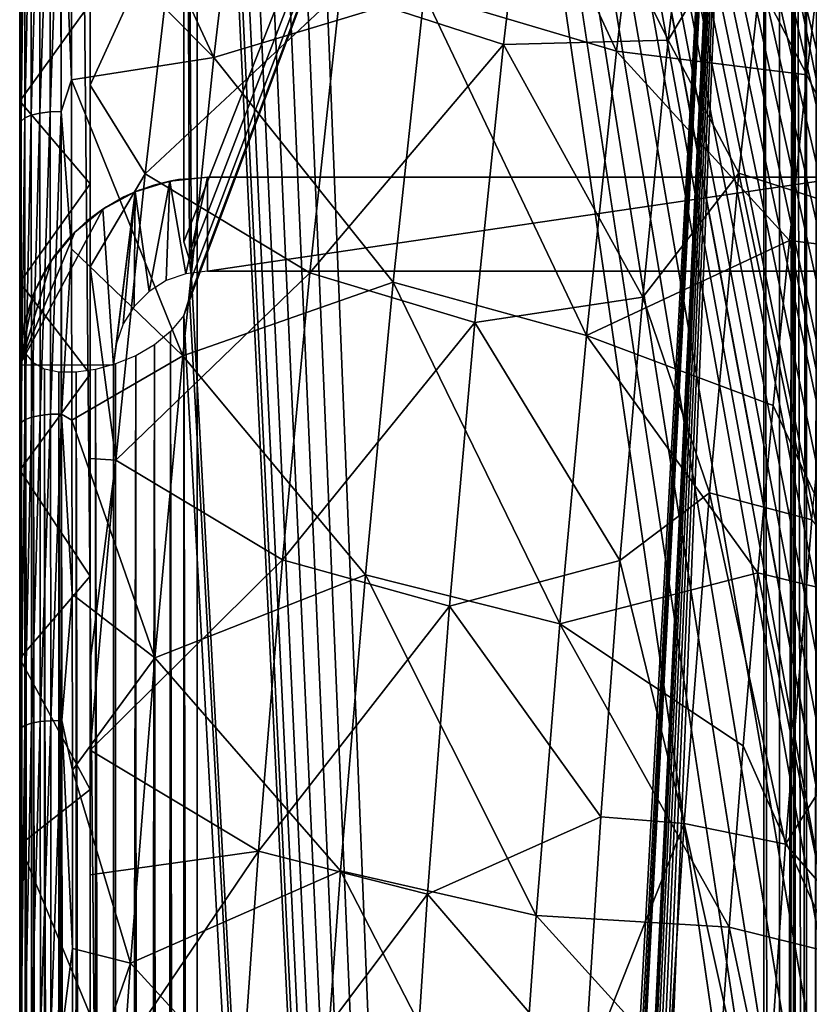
# Model space of a CAD drawing. Header units: millimetres. Extents: x 0 to 99, y -177 to 177.
# Tile 131 of 192: x 0 to 17, y 81 to 102. Entities that reach past the tile are written whole.
import ezdxf

# ---------------------------------------------------------------- set-up
doc = ezdxf.new("R2010")
doc.units = ezdxf.units.MM
doc.header["$LTSCALE"] = 26.699852
for name, color, linetype in [('1', 7, 'CONTINUOUS'), ('10', 7, 'CONTINUOUS'), ('3', 7, 'CONTINUOUS'), ('47', 7, 'CONTINUOUS'), ('48', 7, 'CONTINUOUS'), ('5', 7, 'CONTINUOUS'), ('50', 7, 'CONTINUOUS'), ('52', 7, 'CONTINUOUS'), ('53', 7, 'CONTINUOUS'), ('57', 7, 'CONTINUOUS'), ('59', 7, 'CONTINUOUS'), ('60', 7, 'CONTINUOUS'), ('61', 7, 'CONTINUOUS'), ('62', 7, 'CONTINUOUS'), ('63', 7, 'CONTINUOUS'), ('64', 7, 'CONTINUOUS'), ('68', 7, 'CONTINUOUS'), ('70', 7, 'CONTINUOUS'), ('8', 7, 'CONTINUOUS'), ('92', 7, 'CONTINUOUS'), ('96', 7, 'CONTINUOUS'), ('97', 7, 'CONTINUOUS'), ('98', 7, 'CONTINUOUS')]:
    doc.layers.add(name, color=color, linetype=linetype)

msp = doc.modelspace()

# ---------------------------------------------------------------- linework, layer by layer
at = {"layer": '1', "color": 253, "linetype": 'Continuous', "true_color": 0x9ca8ab}
for points in [[(0.268, 104.278, -50.078), (0.268, 102.421, -53.4), (0.268, 100.622, -51.472), (0.268, 104.278, -50.078)], [(0.268, 102.421, -53.4), (0.268, 98.848, -54.684), (0.268, 100.622, -51.472), (0.268, 102.421, -53.4)], [(0.268, 100.622, -51.472), (0.268, 98.848, -54.684), (0.268, 96.756, -52.826), (0.268, 100.622, -51.472)], [(0.268, 98.848, -54.684), (0.268, 95.182, -55.903), (0.268, 96.756, -52.826), (0.268, 98.848, -54.684)], [(0.268, 96.756, -52.826), (0.268, 95.182, -55.903), (0.268, 92.757, -54.113), (0.268, 96.756, -52.826)], [(0.268, 95.182, -55.903), (0.268, 91.433, -57.051), (0.268, 92.757, -54.113), (0.268, 95.182, -55.903)], [(0.268, 92.757, -54.113), (0.268, 91.433, -57.051), (0.268, 88.751, -55.298), (0.268, 92.757, -54.113)], [(0.268, 91.433, -57.051), (0.268, 87.597, -58.128), (0.268, 88.751, -55.298), (0.268, 91.433, -57.051)], [(0.268, 88.751, -55.298), (0.268, 87.597, -58.128), (0.268, 84.779, -56.367), (0.268, 88.751, -55.298)], [(0.268, 87.597, -58.128), (0.268, 83.668, -59.139), (0.268, 84.779, -56.367), (0.268, 87.597, -58.128)], [(0.268, 84.779, -56.367), (0.268, 83.668, -59.139), (0.268, 80.742, -57.353), (0.268, 84.779, -56.367)], [(0.268, 83.668, -59.139), (0.268, 79.639, -60.087), (0.268, 80.742, -57.353), (0.268, 83.668, -59.139)]]:
    msp.add_3dface(points, dxfattribs=at)
at = {"layer": '10', "color": 253, "linetype": 'Continuous', "true_color": 0x9ca8ab}
for points in [[(17.039, 101.177, -49.934), (17.444, 104.689, -48.424), (18.923, 97.378, -50.056), (17.039, 101.177, -49.934)], [(16.663, 97.649, -51.337), (17.039, 101.177, -49.934), (18.923, 97.378, -50.056), (16.663, 97.649, -51.337)], [(16.317, 94.137, -52.628), (16.663, 97.649, -51.337), (18.241, 90.028, -52.694), (16.317, 94.137, -52.628)], [(16.663, 97.649, -51.337), (18.923, 97.378, -50.056), (18.241, 90.028, -52.694), (16.663, 97.649, -51.337)], [(15.992, 90.577, -53.838), (16.317, 94.137, -52.628), (18.241, 90.028, -52.694), (15.992, 90.577, -53.838)], [(15.681, 86.888, -54.996), (15.992, 90.577, -53.838), (17.648, 82.464, -54.997), (15.681, 86.888, -54.996)], [(15.992, 90.577, -53.838), (18.241, 90.028, -52.694), (17.648, 82.464, -54.997), (15.992, 90.577, -53.838)], [(15.382, 83.025, -56.111), (15.681, 86.888, -54.996), (17.648, 82.464, -54.997), (15.382, 83.025, -56.111)], [(15.101, 79.051, -57.162), (15.382, 83.025, -56.111), (17.138, 74.721, -56.985), (15.101, 79.051, -57.162)], [(15.382, 83.025, -56.111), (17.648, 82.464, -54.997), (17.138, 74.721, -56.985), (15.382, 83.025, -56.111)]]:
    msp.add_3dface(points, dxfattribs=at)
at = {"layer": '3', "color": 253, "linetype": 'Continuous', "true_color": 0x9ca8ab}
for points in [[(9.622, 108.937, -50.183), (12.979, 101.682, -51.739), (8.886, 102.905, -52.77), (9.622, 108.937, -50.183)], [(13.689, 107.62, -49.185), (12.979, 101.682, -51.739), (9.622, 108.937, -50.183), (13.689, 107.62, -49.185)], [(5.141, 107.793, -51.794), (4.403, 101.547, -54.339), (1.356, 108.106, -52.211), (5.141, 107.793, -51.794)], [(1.356, 108.106, -52.211), (4.403, 101.547, -54.339), (1.362, 104.617, -53.624), (1.356, 108.106, -52.211)], [(5.141, 107.793, -51.794), (8.886, 102.905, -52.77), (4.403, 101.547, -54.339), (5.141, 107.793, -51.794)], [(13.689, 107.62, -49.185), (17.039, 101.177, -49.934), (12.979, 101.682, -51.739), (13.689, 107.62, -49.185)], [(17.444, 104.689, -48.424), (17.039, 101.177, -49.934), (13.689, 107.62, -49.185), (17.444, 104.689, -48.424)], [(1.362, 104.617, -53.624), (4.403, 101.547, -54.339), (1.369, 101.072, -54.952), (1.362, 104.617, -53.624)], [(8.886, 102.905, -52.77), (8.224, 96.762, -55.071), (4.403, 101.547, -54.339), (8.886, 102.905, -52.77)], [(8.886, 102.905, -52.77), (12.342, 95.631, -54.017), (8.224, 96.762, -55.071), (8.886, 102.905, -52.77)], [(12.979, 101.682, -51.739), (12.342, 95.631, -54.017), (8.886, 102.905, -52.77), (12.979, 101.682, -51.739)], [(4.403, 101.547, -54.339), (3.741, 95.196, -56.594), (1.369, 101.072, -54.952), (4.403, 101.547, -54.339)], [(4.403, 101.547, -54.339), (8.224, 96.762, -55.071), (3.741, 95.196, -56.594), (4.403, 101.547, -54.339)], [(12.979, 101.682, -51.739), (16.663, 97.649, -51.337), (12.342, 95.631, -54.017), (12.979, 101.682, -51.739)], [(17.039, 101.177, -49.934), (16.663, 97.649, -51.337), (12.979, 101.682, -51.739), (17.039, 101.177, -49.934)], [(1.369, 101.072, -54.952), (3.741, 95.196, -56.594), (1.375, 97.474, -56.198), (1.369, 101.072, -54.952)], [(16.663, 97.649, -51.337), (16.317, 94.137, -52.628), (12.342, 95.631, -54.017), (16.663, 97.649, -51.337)], [(1.375, 97.474, -56.198), (3.741, 95.196, -56.594), (1.381, 93.824, -57.366), (1.375, 97.474, -56.198)], [(8.224, 96.762, -55.071), (7.632, 90.53, -57.109), (3.741, 95.196, -56.594), (8.224, 96.762, -55.071)], [(8.224, 96.762, -55.071), (11.773, 89.489, -56.037), (7.632, 90.53, -57.109), (8.224, 96.762, -55.071)], [(12.342, 95.631, -54.017), (11.773, 89.489, -56.037), (8.224, 96.762, -55.071), (12.342, 95.631, -54.017)], [(12.342, 95.631, -54.017), (15.992, 90.577, -53.838), (11.773, 89.489, -56.037), (12.342, 95.631, -54.017)], [(16.317, 94.137, -52.628), (15.992, 90.577, -53.838), (12.342, 95.631, -54.017), (16.317, 94.137, -52.628)], [(3.741, 95.196, -56.594), (3.15, 88.762, -58.58), (1.381, 93.824, -57.366), (3.741, 95.196, -56.594)], [(3.741, 95.196, -56.594), (7.632, 90.53, -57.109), (3.15, 88.762, -58.58), (3.741, 95.196, -56.594)], [(1.381, 93.824, -57.366), (3.15, 88.762, -58.58), (1.387, 90.122, -58.458), (1.381, 93.824, -57.366)], [(7.632, 90.53, -57.109), (7.105, 84.227, -58.904), (3.15, 88.762, -58.58), (7.632, 90.53, -57.109)], [(7.632, 90.53, -57.109), (11.268, 83.273, -57.819), (7.105, 84.227, -58.904), (7.632, 90.53, -57.109)], [(11.773, 89.489, -56.037), (11.268, 83.273, -57.819), (7.632, 90.53, -57.109), (11.773, 89.489, -56.037)], [(15.992, 90.577, -53.838), (15.681, 86.888, -54.996), (11.773, 89.489, -56.037), (15.992, 90.577, -53.838)], [(1.387, 90.122, -58.458), (3.15, 88.762, -58.58), (1.392, 86.37, -59.478), (1.387, 90.122, -58.458)], [(11.773, 89.489, -56.037), (15.382, 83.025, -56.111), (11.268, 83.273, -57.819), (11.773, 89.489, -56.037)], [(15.681, 86.888, -54.996), (15.382, 83.025, -56.111), (11.773, 89.489, -56.037), (15.681, 86.888, -54.996)], [(3.15, 88.762, -58.58), (2.626, 82.262, -60.32), (1.392, 86.37, -59.478), (3.15, 88.762, -58.58)], [(3.15, 88.762, -58.58), (7.105, 84.227, -58.904), (2.626, 82.262, -60.32), (3.15, 88.762, -58.58)], [(1.392, 86.37, -59.478), (2.626, 82.262, -60.32), (1.395, 82.572, -60.426), (1.392, 86.37, -59.478)], [(7.105, 84.227, -58.904), (6.639, 77.868, -60.474), (2.626, 82.262, -60.32), (7.105, 84.227, -58.904)], [(7.105, 84.227, -58.904), (10.823, 77, -59.382), (6.639, 77.868, -60.474), (7.105, 84.227, -58.904)], [(11.268, 83.273, -57.819), (10.823, 77, -59.382), (7.105, 84.227, -58.904), (11.268, 83.273, -57.819)], [(11.268, 83.273, -57.819), (15.101, 79.051, -57.162), (10.823, 77, -59.382), (11.268, 83.273, -57.819)], [(15.382, 83.025, -56.111), (15.101, 79.051, -57.162), (11.268, 83.273, -57.819), (15.382, 83.025, -56.111)], [(1.395, 82.572, -60.426), (2.626, 82.262, -60.32), (1.398, 78.732, -61.305), (1.395, 82.572, -60.426)], [(2.626, 82.262, -60.32), (2.165, 75.711, -61.832), (1.398, 78.732, -61.305), (2.626, 82.262, -60.32)], [(2.626, 82.262, -60.32), (6.639, 77.868, -60.474), (2.165, 75.711, -61.832), (2.626, 82.262, -60.32)]]:
    msp.add_3dface(points, dxfattribs=at)
at = {"layer": '47', "color": 253, "linetype": 'Continuous', "true_color": 0x9ca8ab}
for points in [[(0.691, 106.718, -52.593), (0.908, 106.749, -52.703), (0.696, 100.367, -55.02), (0.691, 106.718, -52.593)], [(0.908, 106.749, -52.703), (0.916, 100.393, -55.129), (0.696, 100.367, -55.02), (0.908, 106.749, -52.703)], [(0.908, 106.749, -52.703), (1.139, 106.759, -52.764), (0.916, 100.393, -55.129), (0.908, 106.749, -52.703)], [(1.139, 106.759, -52.764), (1.149, 100.401, -55.189), (0.916, 100.393, -55.129), (1.139, 106.759, -52.764)], [(1.362, 104.617, -53.624), (1.369, 101.072, -54.952), (1.139, 106.759, -52.764), (1.362, 104.617, -53.624)], [(1.139, 106.759, -52.764), (1.369, 101.072, -54.952), (1.149, 100.401, -55.189), (1.139, 106.759, -52.764)], [(0.377, 106.596, -52.243), (0.378, 100.261, -54.663), (0.296, 100.19, -54.449), (0.377, 106.596, -52.243)], [(0.296, 106.516, -52.033), (0.377, 106.596, -52.243), (0.296, 100.19, -54.449), (0.296, 106.516, -52.033)], [(0.377, 106.596, -52.243), (0.51, 106.666, -52.436), (0.378, 100.261, -54.663), (0.377, 106.596, -52.243)], [(0.51, 106.666, -52.436), (0.513, 100.322, -54.861), (0.378, 100.261, -54.663), (0.51, 106.666, -52.436)], [(0.51, 106.666, -52.436), (0.691, 106.718, -52.593), (0.513, 100.322, -54.861), (0.51, 106.666, -52.436)], [(0.691, 106.718, -52.593), (0.696, 100.367, -55.02), (0.513, 100.322, -54.861), (0.691, 106.718, -52.593)], [(0.268, 105.905, -52.048), (0.296, 106.516, -52.033), (0.296, 100.19, -54.449), (0.268, 105.905, -52.048)], [(0.268, 102.421, -53.4), (0.268, 105.905, -52.048), (0.296, 100.19, -54.449), (0.268, 102.421, -53.4)], [(0.268, 98.848, -54.684), (0.268, 102.421, -53.4), (0.296, 100.19, -54.449), (0.268, 98.848, -54.684)], [(1.369, 101.072, -54.952), (1.375, 97.474, -56.198), (1.149, 100.401, -55.189), (1.369, 101.072, -54.952)], [(0.378, 100.261, -54.663), (0.38, 93.835, -56.794), (0.296, 93.773, -56.576), (0.378, 100.261, -54.663)], [(0.296, 100.19, -54.449), (0.378, 100.261, -54.663), (0.296, 93.773, -56.576), (0.296, 100.19, -54.449)], [(0.378, 100.261, -54.663), (0.513, 100.322, -54.861), (0.38, 93.835, -56.794), (0.378, 100.261, -54.663)], [(0.513, 100.322, -54.861), (0.516, 93.889, -56.994), (0.38, 93.835, -56.794), (0.513, 100.322, -54.861)], [(0.513, 100.322, -54.861), (0.696, 100.367, -55.02), (0.516, 93.889, -56.994), (0.513, 100.322, -54.861)], [(0.696, 100.367, -55.02), (0.701, 93.928, -57.155), (0.516, 93.889, -56.994), (0.696, 100.367, -55.02)], [(0.696, 100.367, -55.02), (0.916, 100.393, -55.129), (0.701, 93.928, -57.155), (0.696, 100.367, -55.02)], [(0.916, 100.393, -55.129), (0.923, 93.95, -57.265), (0.701, 93.928, -57.155), (0.916, 100.393, -55.129)], [(0.916, 100.393, -55.129), (1.149, 100.401, -55.189), (0.923, 93.95, -57.265), (0.916, 100.393, -55.129)], [(1.149, 100.401, -55.189), (1.158, 93.956, -57.323), (0.923, 93.95, -57.265), (1.149, 100.401, -55.189)], [(1.149, 100.401, -55.189), (1.375, 97.474, -56.198), (1.158, 93.956, -57.323), (1.149, 100.401, -55.189)], [(0.268, 98.848, -54.684), (0.296, 100.19, -54.449), (0.296, 93.773, -56.576), (0.268, 98.848, -54.684)], [(0.268, 95.182, -55.903), (0.268, 98.848, -54.684), (0.296, 93.773, -56.576), (0.268, 95.182, -55.903)], [(1.375, 97.474, -56.198), (1.381, 93.824, -57.366), (1.158, 93.956, -57.323), (1.375, 97.474, -56.198)], [(0.268, 91.433, -57.051), (0.268, 95.182, -55.903), (0.296, 93.773, -56.576), (0.268, 91.433, -57.051)], [(0.701, 93.928, -57.155), (0.923, 93.95, -57.265), (0.705, 87.404, -59.032), (0.701, 93.928, -57.155)], [(0.923, 93.95, -57.265), (0.929, 87.423, -59.142), (0.705, 87.404, -59.032), (0.923, 93.95, -57.265)], [(0.923, 93.95, -57.265), (1.158, 93.956, -57.323), (0.929, 87.423, -59.142), (0.923, 93.95, -57.265)], [(1.158, 93.956, -57.323), (1.166, 87.426, -59.198), (0.929, 87.423, -59.142), (1.158, 93.956, -57.323)], [(1.381, 93.824, -57.366), (1.387, 90.122, -58.458), (1.158, 93.956, -57.323), (1.381, 93.824, -57.366)], [(1.158, 93.956, -57.323), (1.387, 90.122, -58.458), (1.166, 87.426, -59.198), (1.158, 93.956, -57.323)], [(0.268, 91.433, -57.051), (0.296, 93.773, -56.576), (0.297, 87.27, -58.446), (0.268, 91.433, -57.051)], [(0.296, 93.773, -56.576), (0.38, 93.835, -56.794), (0.297, 87.27, -58.446), (0.296, 93.773, -56.576)], [(0.38, 93.835, -56.794), (0.381, 87.324, -58.667), (0.297, 87.27, -58.446), (0.38, 93.835, -56.794)], [(0.38, 93.835, -56.794), (0.516, 93.889, -56.994), (0.381, 87.324, -58.667), (0.38, 93.835, -56.794)], [(0.516, 93.889, -56.994), (0.518, 87.371, -58.87), (0.381, 87.324, -58.667), (0.516, 93.889, -56.994)], [(0.516, 93.889, -56.994), (0.701, 93.928, -57.155), (0.518, 87.371, -58.87), (0.516, 93.889, -56.994)], [(0.701, 93.928, -57.155), (0.705, 87.404, -59.032), (0.518, 87.371, -58.87), (0.701, 93.928, -57.155)], [(0.268, 87.597, -58.128), (0.268, 91.433, -57.051), (0.297, 87.27, -58.446), (0.268, 87.597, -58.128)], [(1.387, 90.122, -58.458), (1.392, 86.37, -59.478), (1.166, 87.426, -59.198), (1.387, 90.122, -58.458)], [(0.268, 83.668, -59.139), (0.268, 87.597, -58.128), (0.297, 87.27, -58.446), (0.268, 83.668, -59.139)], [(0.268, 83.668, -59.139), (0.297, 87.27, -58.446), (0.297, 80.69, -60.08), (0.268, 83.668, -59.139)], [(0.381, 87.324, -58.667), (0.382, 80.737, -60.304), (0.297, 80.69, -60.08), (0.381, 87.324, -58.667)], [(0.297, 87.27, -58.446), (0.381, 87.324, -58.667), (0.297, 80.69, -60.08), (0.297, 87.27, -58.446)], [(0.381, 87.324, -58.667), (0.518, 87.371, -58.87), (0.382, 80.737, -60.304), (0.381, 87.324, -58.667)], [(0.518, 87.371, -58.87), (0.52, 80.777, -60.509), (0.382, 80.737, -60.304), (0.518, 87.371, -58.87)], [(0.518, 87.371, -58.87), (0.705, 87.404, -59.032), (0.52, 80.777, -60.509), (0.518, 87.371, -58.87)], [(0.705, 87.404, -59.032), (0.709, 80.806, -60.672), (0.52, 80.777, -60.509), (0.705, 87.404, -59.032)], [(0.705, 87.404, -59.032), (0.929, 87.423, -59.142), (0.709, 80.806, -60.672), (0.705, 87.404, -59.032)], [(0.929, 87.423, -59.142), (0.934, 80.821, -60.781), (0.709, 80.806, -60.672), (0.929, 87.423, -59.142)], [(0.929, 87.423, -59.142), (1.166, 87.426, -59.198), (0.934, 80.821, -60.781), (0.929, 87.423, -59.142)], [(1.166, 87.426, -59.198), (1.172, 80.823, -60.837), (0.934, 80.821, -60.781), (1.166, 87.426, -59.198)], [(1.392, 86.37, -59.478), (1.395, 82.572, -60.426), (1.166, 87.426, -59.198), (1.392, 86.37, -59.478)], [(1.166, 87.426, -59.198), (1.395, 82.572, -60.426), (1.172, 80.823, -60.837), (1.166, 87.426, -59.198)], [(0.268, 79.639, -60.087), (0.268, 83.668, -59.139), (0.297, 80.69, -60.08), (0.268, 79.639, -60.087)], [(1.395, 82.572, -60.426), (1.398, 78.732, -61.305), (1.172, 80.823, -60.837), (1.395, 82.572, -60.426)]]:
    msp.add_3dface(points, dxfattribs=at)
at = {"layer": '48', "color": 253, "linetype": 'Continuous', "true_color": 0x9ca8ab}
for points in [[(1.768, 100.96, -47.432), (1.768, 104.631, -45.988), (1.768, 102.699, -50.407), (1.768, 100.96, -47.432)], [(1.768, 98.862, -51.825), (1.768, 100.96, -47.432), (1.768, 102.699, -50.407), (1.768, 98.862, -51.825)], [(1.768, 97.089, -48.832), (1.768, 100.96, -47.432), (1.768, 98.862, -51.825), (1.768, 97.089, -48.832)], [(1.768, 94.808, -53.199), (1.768, 97.089, -48.832), (1.768, 98.862, -51.825), (1.768, 94.808, -53.199)], [(1.768, 93.009, -50.184), (1.768, 97.089, -48.832), (1.768, 94.808, -53.199), (1.768, 93.009, -50.184)], [(1.768, 90.503, -54.515), (1.768, 93.009, -50.184), (1.768, 94.808, -53.199), (1.768, 90.503, -54.515)], [(1.768, 88.691, -51.472), (1.768, 93.009, -50.184), (1.768, 90.503, -54.515), (1.768, 88.691, -51.472)], [(1.768, 85.957, -55.781), (1.768, 88.691, -51.472), (1.768, 90.503, -54.515), (1.768, 85.957, -55.781)], [(1.768, 86.797, -51.999), (1.768, 88.691, -51.472), (1.768, 85.957, -55.781), (1.768, 86.797, -51.999)], [(1.768, 84.14, -52.702), (1.768, 86.797, -51.999), (1.768, 85.957, -55.781), (1.768, 84.14, -52.702)], [(1.768, 81.158, -56.985), (1.768, 84.14, -52.702), (1.768, 85.957, -55.781), (1.768, 81.158, -56.985)], [(1.768, 79.351, -53.867), (1.768, 84.14, -52.702), (1.768, 81.158, -56.985), (1.768, 79.351, -53.867)]]:
    msp.add_3dface(points, dxfattribs=at)
at = {"layer": '5', "color": 253, "linetype": 'Continuous', "true_color": 0x9ca8ab}
for points in [[(7.097, 102.958, -45.52), (10.571, 101.828, -44.688), (11.253, 107.606, -42.081), (7.097, 102.958, -45.52)], [(10.571, 101.828, -44.688), (14.085, 101.917, -42.912), (11.253, 107.606, -42.081), (10.571, 101.828, -44.688)], [(14.085, 101.917, -42.912), (14.732, 107.49, -40.314), (11.253, 107.606, -42.081), (14.085, 101.917, -42.912)], [(2.942, 99.07, -47.948), (3.636, 105.047, -45.522), (1.768, 100.96, -47.432), (2.942, 99.07, -47.948)], [(1.768, 100.96, -47.432), (3.636, 105.047, -45.522), (1.768, 104.631, -45.988), (1.768, 100.96, -47.432)], [(3.636, 105.047, -45.522), (2.942, 99.07, -47.948), (7.097, 102.958, -45.52), (3.636, 105.047, -45.522)], [(7.097, 102.958, -45.52), (2.942, 99.07, -47.948), (6.447, 96.963, -47.881), (7.097, 102.958, -45.52)], [(7.097, 102.958, -45.52), (6.447, 96.963, -47.881), (10.571, 101.828, -44.688), (7.097, 102.958, -45.52)], [(13.54, 96.446, -45.144), (14.085, 101.917, -42.912), (10.571, 101.828, -44.688), (13.54, 96.446, -45.144)], [(6.447, 96.963, -47.881), (9.964, 95.904, -47.018), (10.571, 101.828, -44.688), (6.447, 96.963, -47.881)], [(9.964, 95.904, -47.018), (13.54, 96.446, -45.144), (10.571, 101.828, -44.688), (9.964, 95.904, -47.018)], [(1.768, 97.089, -48.832), (2.942, 99.07, -47.948), (1.768, 100.96, -47.432), (1.768, 97.089, -48.832)], [(2.319, 92.973, -50.105), (2.942, 99.07, -47.948), (1.768, 97.089, -48.832), (2.319, 92.973, -50.105)], [(2.942, 99.07, -47.948), (2.319, 92.973, -50.105), (6.447, 96.963, -47.881), (2.942, 99.07, -47.948)], [(1.768, 93.009, -50.184), (2.319, 92.973, -50.105), (1.768, 97.089, -48.832), (1.768, 93.009, -50.184)], [(6.447, 96.963, -47.881), (2.319, 92.973, -50.105), (5.869, 90.852, -49.974), (6.447, 96.963, -47.881)], [(6.447, 96.963, -47.881), (5.869, 90.852, -49.974), (9.964, 95.904, -47.018), (6.447, 96.963, -47.881)], [(13.055, 90.838, -47.156), (13.54, 96.446, -45.144), (9.964, 95.904, -47.018), (13.055, 90.838, -47.156)], [(5.869, 90.852, -49.974), (9.427, 89.865, -49.087), (9.964, 95.904, -47.018), (5.869, 90.852, -49.974)], [(9.427, 89.865, -49.087), (13.055, 90.838, -47.156), (9.964, 95.904, -47.018), (9.427, 89.865, -49.087)], [(1.768, 88.691, -51.472), (2.319, 92.973, -50.105), (1.768, 93.009, -50.184), (1.768, 88.691, -51.472)], [(1.768, 86.797, -51.999), (2.319, 92.973, -50.105), (1.768, 88.691, -51.472), (1.768, 86.797, -51.999)], [(2.319, 92.973, -50.105), (1.768, 86.797, -51.999), (5.869, 90.852, -49.974), (2.319, 92.973, -50.105)], [(5.869, 90.852, -49.974), (1.768, 86.797, -51.999), (5.357, 84.643, -51.819), (5.869, 90.852, -49.974)], [(5.869, 90.852, -49.974), (5.357, 84.643, -51.819), (9.427, 89.865, -49.087), (5.869, 90.852, -49.974)], [(12.644, 85.378, -48.881), (13.055, 90.838, -47.156), (9.427, 89.865, -49.087), (12.644, 85.378, -48.881)], [(5.357, 84.643, -51.819), (8.957, 83.728, -50.912), (9.427, 89.865, -49.087), (5.357, 84.643, -51.819)], [(8.957, 83.728, -50.912), (12.644, 85.378, -48.881), (9.427, 89.865, -49.087), (8.957, 83.728, -50.912)], [(1.768, 86.797, -51.999), (1.768, 84.14, -52.702), (5.357, 84.643, -51.819), (1.768, 86.797, -51.999)], [(12.289, 79.844, -50.419), (12.644, 85.378, -48.881), (8.957, 83.728, -50.912), (12.289, 79.844, -50.419)], [(5.357, 84.643, -51.819), (1.768, 84.14, -52.702), (1.768, 79.351, -53.867), (5.357, 84.643, -51.819)], [(4.908, 78.35, -53.435), (5.357, 84.643, -51.819), (1.768, 79.351, -53.867), (4.908, 78.35, -53.435)], [(5.357, 84.643, -51.819), (4.908, 78.35, -53.435), (8.957, 83.728, -50.912), (5.357, 84.643, -51.819)], [(4.908, 78.35, -53.435), (8.547, 77.508, -52.512), (8.957, 83.728, -50.912), (4.908, 78.35, -53.435)], [(8.547, 77.508, -52.512), (12.289, 79.844, -50.419), (8.957, 83.728, -50.912), (8.547, 77.508, -52.512)]]:
    msp.add_3dface(points, dxfattribs=at)
at = {"layer": '50', "color": 253, "linetype": 'Continuous', "true_color": 0x9ca8ab}
for points in [[(0.268, 104.278, -50.078), (0.268, 100.622, -51.472), (1.768, 102.699, -50.407), (0.268, 104.278, -50.078)], [(0.268, 100.622, -51.472), (1.768, 98.862, -51.825), (1.768, 102.699, -50.407), (0.268, 100.622, -51.472)], [(0.268, 100.622, -51.472), (0.268, 96.756, -52.826), (1.768, 98.862, -51.825), (0.268, 100.622, -51.472)], [(0.268, 96.756, -52.826), (1.768, 94.808, -53.199), (1.768, 98.862, -51.825), (0.268, 96.756, -52.826)], [(0.268, 96.756, -52.826), (0.268, 92.757, -54.113), (1.768, 94.808, -53.199), (0.268, 96.756, -52.826)], [(0.268, 92.757, -54.113), (1.768, 90.503, -54.515), (1.768, 94.808, -53.199), (0.268, 92.757, -54.113)], [(0.268, 92.757, -54.113), (0.268, 88.751, -55.298), (1.768, 90.503, -54.515), (0.268, 92.757, -54.113)], [(0.268, 88.751, -55.298), (1.768, 85.957, -55.781), (1.768, 90.503, -54.515), (0.268, 88.751, -55.298)], [(0.268, 88.751, -55.298), (0.268, 84.779, -56.367), (1.768, 85.957, -55.781), (0.268, 88.751, -55.298)], [(0.268, 84.779, -56.367), (1.768, 81.158, -56.985), (1.768, 85.957, -55.781), (0.268, 84.779, -56.367)], [(0.268, 84.779, -56.367), (0.268, 80.742, -57.353), (1.768, 81.158, -56.985), (0.268, 84.779, -56.367)]]:
    msp.add_3dface(points, dxfattribs=at)
at = {"layer": '52', "color": 253, "linetype": 'Continuous', "true_color": 0x9ca8ab}
for points in [[(4.268, 99, 1), (24.298, 99, 1), (17.867, 99, -23), (4.268, 99, 1)], [(4.268, 99, -23), (4.268, 99, 1), (17.867, 99, -23), (4.268, 99, -23)]]:
    msp.add_3dface(points, dxfattribs=at)
at = {"layer": '53', "color": 253, "linetype": 'Continuous', "true_color": 0x9ca8ab}
for points in [[(0.268, -25.406, -52.801), (0.268, -31.255, -51.93), (0.268, 95), (0.268, -25.406, -52.801)], [(0.268, 95), (0.268, -31.255, -51.93), (0.268, -86.765, -41.977), (0.268, 95)], [(0.268, -19.516, -53.325), (0.268, -25.406, -52.801), (0.268, 95), (0.268, -19.516, -53.325)], [(0.268, -13.605, -53.5), (0.268, -19.516, -53.325), (0.268, 95), (0.268, -13.605, -53.5)], [(0.268, 13.605, -53.5), (0.268, -13.605, -53.5), (0.268, 95), (0.268, 13.605, -53.5)], [(0.268, 19.516, -53.325), (0.268, 13.605, -53.5), (0.268, 95), (0.268, 19.516, -53.325)], [(0.268, 25.406, -52.801), (0.268, 19.516, -53.325), (0.268, 95), (0.268, 25.406, -52.801)], [(0.268, 31.255, -51.93), (0.268, 25.406, -52.801), (0.268, 95), (0.268, 31.255, -51.93)], [(0.268, 86.765, -41.977), (0.268, 31.255, -51.93), (0.268, 95), (0.268, 86.765, -41.977)], [(0.268, 88.299, -41.567), (0.268, 86.765, -41.977), (0.268, 95), (0.268, 88.299, -41.567)], [(0.268, 89.706, -40.956), (0.268, 88.299, -41.567), (0.268, 95), (0.268, 89.706, -40.956)], [(0.268, 90.997, -40.135), (0.268, 89.706, -40.956), (0.268, 95), (0.268, 90.997, -40.135)], [(0.268, 92.158, -39.115), (0.268, 90.997, -40.135), (0.268, 95), (0.268, 92.158, -39.115)], [(0.268, 93.135, -37.947), (0.268, 92.158, -39.115), (0.268, 95), (0.268, 93.135, -37.947)], [(0.268, 93.934, -36.624), (0.268, 93.135, -37.947), (0.268, 95), (0.268, 93.934, -36.624)], [(0.268, 94.514, -35.209), (0.268, 93.934, -36.624), (0.268, 95), (0.268, 94.514, -35.209)], [(0.268, 94.867, -33.716), (0.268, 94.514, -35.209), (0.268, 95), (0.268, 94.867, -33.716)], [(0.268, 95, -32.134), (0.268, 94.867, -33.716), (0.268, 95, -23), (0.268, 95, -32.134)], [(0.268, 95, -23), (0.268, 94.867, -33.716), (0.268, 95), (0.268, 95, -23)], [(0.268, -95), (0.268, 95), (0.268, -95, -23), (0.268, -95)], [(0.268, -95, -23), (0.268, 95), (0.268, -95, -32.134), (0.268, -95, -23)], [(0.268, -95, -32.134), (0.268, 95), (0.268, -94.867, -33.716), (0.268, -95, -32.134)], [(0.268, -94.867, -33.716), (0.268, 95), (0.268, -94.514, -35.209), (0.268, -94.867, -33.716)], [(0.268, -94.514, -35.209), (0.268, 95), (0.268, -93.934, -36.624), (0.268, -94.514, -35.209)], [(0.268, -93.934, -36.624), (0.268, 95), (0.268, -93.135, -37.947), (0.268, -93.934, -36.624)], [(0.268, -93.135, -37.947), (0.268, 95), (0.268, -92.158, -39.115), (0.268, -93.135, -37.947)], [(0.268, -92.158, -39.115), (0.268, 95), (0.268, -90.997, -40.135), (0.268, -92.158, -39.115)], [(0.268, -90.997, -40.135), (0.268, 95), (0.268, -89.706, -40.956), (0.268, -90.997, -40.135)], [(0.268, -89.706, -40.956), (0.268, 95), (0.268, -88.299, -41.567), (0.268, -89.706, -40.956)], [(0.268, -88.299, -41.567), (0.268, 95), (0.268, -86.765, -41.977), (0.268, -88.299, -41.567)]]:
    msp.add_3dface(points, dxfattribs=at)
at = {"layer": '57', "color": 253, "linetype": 'Continuous', "true_color": 0x9ca8ab}
for points in [[(3.768, 97.625, 1.5), (3.768, 97.625, 3.5), (3.768, 127, 3.5), (3.768, 97.625, 1.5)], [(3.768, 127, 1.5), (3.768, 97.625, 1.5), (3.768, 127, 3.5), (3.768, 127, 1.5)]]:
    msp.add_3dface(points, dxfattribs=at)
at = {"layer": '59', "color": 253, "linetype": 'Continuous', "true_color": 0x9ca8ab}
for points in [[(5.768, 129, 1.5), (16.117, -129, 1.5), (5.304, 128.94, 1.5), (5.768, 129, 1.5)], [(16.117, 129, 1.5), (16.117, -129, 1.5), (5.768, 129, 1.5), (16.117, 129, 1.5)], [(4.891, 128.796, 1.5), (16.117, -129, 1.5), (4.523, 128.564, 1.5), (4.891, 128.796, 1.5)], [(5.304, 128.94, 1.5), (16.117, -129, 1.5), (4.891, 128.796, 1.5), (5.304, 128.94, 1.5)], [(4.523, 128.564, 1.5), (16.117, -129, 1.5), (4.204, 128.244, 1.5), (4.523, 128.564, 1.5)], [(4.204, 128.244, 1.5), (16.117, -129, 1.5), (3.971, 127.877, 1.5), (4.204, 128.244, 1.5)], [(3.971, 127.877, 1.5), (16.117, -129, 1.5), (3.828, 127.464, 1.5), (3.971, 127.877, 1.5)], [(16.117, -129, 1.5), (3.768, 127, 1.5), (3.828, 127.464, 1.5), (16.117, -129, 1.5)], [(3.768, 97.625, 1.5), (3.768, 127, 1.5), (3.888, 97.24, 1.5), (3.768, 97.625, 1.5)], [(3.888, 97.24, 1.5), (3.768, 127, 1.5), (3.929, 96.839, 1.5), (3.888, 97.24, 1.5)], [(3.929, 96.839, 1.5), (3.768, 127, 1.5), (16.117, -129, 1.5), (3.929, 96.839, 1.5)], [(3.888, 96.439, 1.5), (3.929, 96.839, 1.5), (16.117, -129, 1.5), (3.888, 96.439, 1.5)], [(3.768, 96.054, 1.5), (3.888, 96.439, 1.5), (16.117, -129, 1.5), (3.768, 96.054, 1.5)], [(3.768, -95.851, 1.5), (3.768, 96.054, 1.5), (4.004, -96.151, 1.5), (3.768, -95.851, 1.5)], [(4.004, -96.151, 1.5), (3.768, 96.054, 1.5), (4.178, -96.488, 1.5), (4.004, -96.151, 1.5)], [(4.178, -96.488, 1.5), (3.768, 96.054, 1.5), (16.117, -129, 1.5), (4.178, -96.488, 1.5)]]:
    msp.add_3dface(points, dxfattribs=at)
at = {"layer": '60', "color": 253, "linetype": 'Continuous', "true_color": 0x9ca8ab}
for points in [[(3.768, -95.851, 3.5), (16.117, 129, 3.5), (3.768, 96.054, 3.5), (3.768, -95.851, 3.5)], [(3.768, 96.054, 3.5), (16.117, 129, 3.5), (3.888, 96.439, 3.5), (3.768, 96.054, 3.5)], [(4.004, -96.151, 3.5), (16.117, 129, 3.5), (3.768, -95.851, 3.5), (4.004, -96.151, 3.5)], [(3.768, 127, 3.5), (3.768, 97.625, 3.5), (16.117, 129, 3.5), (3.768, 127, 3.5)], [(16.117, 129, 3.5), (3.768, 97.625, 3.5), (3.888, 97.24, 3.5), (16.117, 129, 3.5)], [(16.117, 129, 3.5), (3.768, -127, 3.5), (3.828, -127.464, 3.5), (16.117, 129, 3.5)], [(3.768, -127, 3.5), (16.117, 129, 3.5), (4.321, -97.232, 3.5), (3.768, -127, 3.5)], [(3.971, -127.877, 3.5), (16.117, 129, 3.5), (3.828, -127.464, 3.5), (3.971, -127.877, 3.5)], [(3.929, 96.839, 3.5), (16.117, 129, 3.5), (3.888, 97.24, 3.5), (3.929, 96.839, 3.5)], [(3.888, 96.439, 3.5), (16.117, 129, 3.5), (3.929, 96.839, 3.5), (3.888, 96.439, 3.5)], [(4.204, -128.244, 3.5), (16.117, 129, 3.5), (3.971, -127.877, 3.5), (4.204, -128.244, 3.5)], [(4.178, -96.488, 3.5), (16.117, 129, 3.5), (4.004, -96.151, 3.5), (4.178, -96.488, 3.5)], [(4.285, -96.852, 3.5), (16.117, 129, 3.5), (4.178, -96.488, 3.5), (4.285, -96.852, 3.5)], [(4.523, -128.564, 3.5), (16.117, 129, 3.5), (4.204, -128.244, 3.5), (4.523, -128.564, 3.5)], [(4.321, -97.232, 3.5), (16.117, 129, 3.5), (4.285, -96.852, 3.5), (4.321, -97.232, 3.5)], [(4.891, -128.796, 3.5), (16.117, 129, 3.5), (4.523, -128.564, 3.5), (4.891, -128.796, 3.5)], [(5.304, -128.94, 3.5), (16.117, 129, 3.5), (4.891, -128.796, 3.5), (5.304, -128.94, 3.5)], [(5.768, -129, 3.5), (16.117, 129, 3.5), (5.304, -128.94, 3.5), (5.768, -129, 3.5)], [(16.117, -129, 3.5), (16.117, 129, 3.5), (5.768, -129, 3.5), (16.117, -129, 3.5)]]:
    msp.add_3dface(points, dxfattribs=at)
at = {"layer": '61', "color": 253, "linetype": 'Continuous', "true_color": 0x9ca8ab}
for points in [[(3.768, -95.851, 3.5), (3.768, 96.054, 3.5), (3.482, 95.715, 3.488), (3.768, -95.851, 3.5)], [(3.14, 95.43, 3.443), (3.293, -95.595, 3.468), (3.482, 95.715, 3.488), (3.14, 95.43, 3.443)], [(3.293, -95.595, 3.468), (3.768, -95.851, 3.5), (3.482, 95.715, 3.488), (3.293, -95.595, 3.468)], [(0.277, 95.257, 0.257), (0.305, -95.505, 0.505), (0.306, 95.512, 0.512), (0.277, 95.257, 0.257)], [(0.305, -95.505, 0.505), (0.412, -95.994, 0.994), (0.306, 95.512, 0.512), (0.305, -95.505, 0.505)], [(0.306, 95.512, 0.512), (0.412, -95.994, 0.994), (0.4, 95.244, 0.951), (0.306, 95.512, 0.512)], [(2.742, 95.198, 3.346), (2.807, -95.408, 3.366), (3.14, 95.43, 3.443), (2.742, 95.198, 3.346)], [(2.807, -95.408, 3.366), (3.293, -95.595, 3.468), (3.14, 95.43, 3.443), (2.807, -95.408, 3.366)], [(0.268, 95), (0.305, -95.505, 0.505), (0.277, 95.257, 0.257), (0.268, 95)], [(0.4, 95.244, 0.951), (0.558, -95.703, 1.395), (0.559, 95.044, 1.398), (0.4, 95.244, 0.951)], [(0.412, -95.994, 0.994), (0.558, -95.703, 1.395), (0.4, 95.244, 0.951), (0.412, -95.994, 0.994)], [(0.268, 95), (0.268, -95), (0.305, -95.505, 0.505), (0.268, 95)], [(0.558, -95.703, 1.395), (0.769, -95.483, 1.804), (0.559, 95.044, 1.398), (0.558, -95.703, 1.395)], [(0.559, 95.044, 1.398), (0.769, -95.483, 1.804), (0.793, 94.913, 1.844), (0.559, 95.044, 1.398)], [(1.88, 94.904, 2.947), (2.317, -95.29, 3.185), (2.308, 95.022, 3.181), (1.88, 94.904, 2.947)], [(2.308, 95.022, 3.181), (2.317, -95.29, 3.185), (2.742, 95.198, 3.346), (2.308, 95.022, 3.181)], [(2.317, -95.29, 3.185), (2.807, -95.408, 3.366), (2.742, 95.198, 3.346), (2.317, -95.29, 3.185)], [(0.769, -95.483, 1.804), (1.055, -95.334, 2.212), (0.793, 94.913, 1.844), (0.769, -95.483, 1.804)], [(0.793, 94.913, 1.844), (1.055, -95.334, 2.212), (1.103, 94.849, 2.269), (0.793, 94.913, 1.844)], [(1.055, -95.334, 2.212), (1.421, -95.256, 2.597), (1.103, 94.849, 2.269), (1.055, -95.334, 2.212)], [(1.103, 94.849, 2.269), (1.421, -95.256, 2.597), (1.468, 94.845, 2.638), (1.103, 94.849, 2.269)], [(1.421, -95.256, 2.597), (1.843, -95.241, 2.923), (1.468, 94.845, 2.638), (1.421, -95.256, 2.597)], [(1.468, 94.845, 2.638), (1.843, -95.241, 2.923), (1.88, 94.904, 2.947), (1.468, 94.845, 2.638)], [(1.843, -95.241, 2.923), (2.317, -95.29, 3.185), (1.88, 94.904, 2.947), (1.843, -95.241, 2.923)]]:
    msp.add_3dface(points, dxfattribs=at)
at = {"layer": '62', "color": 253, "linetype": 'Continuous', "true_color": 0x9ca8ab}
for points in [[(3.465, 98.914, -23), (4.268, 99, -23), (3.804, 96.94, -23), (3.465, 98.914, -23)], [(3.804, 96.94, -23), (4.268, 99, -23), (4.268, 97, -23), (3.804, 96.94, -23)], [(4.268, 99, -23), (17.867, 99, -23), (4.268, 97, -23), (4.268, 99, -23)], [(4.268, 97, -23), (17.867, 99, -23), (17.867, 97, -23), (4.268, 97, -23)], [(2.725, 98.691, -23), (3.465, 98.914, -23), (3.024, 96.564, -23), (2.725, 98.691, -23)], [(3.024, 96.564, -23), (3.465, 98.914, -23), (3.391, 96.797, -23), (3.024, 96.564, -23)], [(3.391, 96.797, -23), (3.465, 98.914, -23), (3.804, 96.94, -23), (3.391, 96.797, -23)], [(2.04, 98.32, -23), (2.725, 98.691, -23), (2.268, 95, -23), (2.04, 98.32, -23)], [(2.268, 95, -23), (2.725, 98.691, -23), (2.328, 95.464, -23), (2.268, 95, -23)], [(2.328, 95.464, -23), (2.725, 98.691, -23), (2.472, 95.877, -23), (2.328, 95.464, -23)], [(2.472, 95.877, -23), (2.725, 98.691, -23), (2.704, 96.245, -23), (2.472, 95.877, -23)], [(2.704, 96.245, -23), (2.725, 98.691, -23), (3.024, 96.564, -23), (2.704, 96.245, -23)], [(2.04, 98.32, -23), (0.268, 95, -23), (1.44, 97.828, -23), (2.04, 98.32, -23)], [(0.268, 95, -23), (2.04, 98.32, -23), (2.268, 95, -23), (0.268, 95, -23)], [(1.44, 97.828, -23), (0.268, 95, -23), (0.947, 97.228, -23), (1.44, 97.828, -23)], [(0.947, 97.228, -23), (0.268, 95, -23), (0.577, 96.543, -23), (0.947, 97.228, -23)], [(0.577, 96.543, -23), (0.268, 95, -23), (0.354, 95.803, -23), (0.577, 96.543, -23)]]:
    msp.add_3dface(points, dxfattribs=at)
at = {"layer": '63', "color": 253, "linetype": 'Continuous', "true_color": 0x9ca8ab}
for points in [[(4.268, 97, 1), (4.268, 97, -23), (24.298, 97, 1), (4.268, 97, 1)], [(4.268, 97, -23), (17.867, 97, -23), (24.298, 97, 1), (4.268, 97, -23)]]:
    msp.add_3dface(points, dxfattribs=at)
at = {"layer": '64', "color": 253, "linetype": 'Continuous', "true_color": 0x9ca8ab}
for points in [[(4.268, 99, 1), (4.268, 99, -23), (3.465, 98.914, -23), (4.268, 99, 1)], [(4.268, 99, 1), (3.465, 98.914, -23), (3.69, 98.958, 1), (4.268, 99, 1)], [(3.465, 98.914, -23), (2.725, 98.691, -23), (3.124, 98.833, 1), (3.465, 98.914, -23)], [(3.124, 98.833, 1), (2.725, 98.691, -23), (2.825, 98.731, 0.645), (3.124, 98.833, 1)], [(3.69, 98.958, 1), (3.465, 98.914, -23), (3.124, 98.833, 1), (3.69, 98.958, 1)], [(2.725, 98.691, -23), (2.04, 98.32, -23), (2.487, 98.582, 0.353), (2.725, 98.691, -23)], [(2.487, 98.582, 0.353), (2.04, 98.32, -23), (2.115, 98.371, 0.125), (2.487, 98.582, 0.353)], [(2.825, 98.731, 0.645), (2.725, 98.691, -23), (2.487, 98.582, 0.353), (2.825, 98.731, 0.645)], [(2.115, 98.371, 0.125), (2.04, 98.32, -23), (1.719, 98.083, -0.043), (2.115, 98.371, 0.125)], [(2.04, 98.32, -23), (1.44, 97.828, -23), (1.719, 98.083, -0.043), (2.04, 98.32, -23)], [(1.719, 98.083, -0.043), (1.44, 97.828, -23), (1.346, 97.732, -0.138), (1.719, 98.083, -0.043)], [(1.44, 97.828, -23), (0.947, 97.228, -23), (1.346, 97.732, -0.138), (1.44, 97.828, -23)], [(1.346, 97.732, -0.138), (0.947, 97.228, -23), (1.012, 97.324, -0.153), (1.346, 97.732, -0.138)], [(1.012, 97.324, -0.153), (0.947, 97.228, -23), (0.732, 96.87, -0.095), (1.012, 97.324, -0.153)], [(0.947, 97.228, -23), (0.577, 96.543, -23), (0.732, 96.87, -0.095), (0.947, 97.228, -23)], [(0.732, 96.87, -0.095), (0.577, 96.543, -23), (0.525, 96.411, 0.034), (0.732, 96.87, -0.095)], [(0.577, 96.543, -23), (0.354, 95.803, -23), (0.525, 96.411, 0.034), (0.577, 96.543, -23)], [(0.525, 96.411, 0.034), (0.354, 95.803, -23), (0.384, 95.955, 0.234), (0.525, 96.411, 0.034)], [(0.354, 95.803, -23), (0.3, 95.508, 0.505), (0.384, 95.955, 0.234), (0.354, 95.803, -23)], [(0.354, 95.803, -23), (0.268, 95, -23), (0.3, 95.508, 0.505), (0.354, 95.803, -23)], [(0.3, 95.508, 0.505), (0.268, 95, -23), (0.276, 95.254, 0.253), (0.3, 95.508, 0.505)], [(0.268, 95, -23), (0.268, 95), (0.276, 95.254, 0.253), (0.268, 95, -23)]]:
    msp.add_3dface(points, dxfattribs=at)
at = {"layer": '68', "color": 253, "linetype": 'Continuous', "true_color": 0x9ca8ab}
for points in [[(16.117, 129, 3.5), (16.45, -129, 3.539), (16.45, 129, 3.539), (16.117, 129, 3.5)], [(16.117, 129, 3.5), (16.117, -129, 3.5), (16.45, -129, 3.539), (16.117, 129, 3.5)], [(16.45, -129, 3.539), (16.753, -129, 3.641), (16.752, 129, 3.641), (16.45, -129, 3.539)], [(16.45, -129, 3.539), (16.752, 129, 3.641), (16.45, 129, 3.539), (16.45, -129, 3.539)], [(16.753, -129, 3.641), (17.029, 129, 3.811), (16.752, 129, 3.641), (16.753, -129, 3.641)], [(16.753, -129, 3.641), (17.03, -129, 3.811), (17.029, 129, 3.811), (16.753, -129, 3.641)], [(17.03, -129, 3.811), (17.265, 129, 4.034), (17.029, 129, 3.811), (17.03, -129, 3.811)], [(17.03, -129, 3.811), (17.265, -129, 4.035), (17.265, 129, 4.034), (17.03, -129, 3.811)]]:
    msp.add_3dface(points, dxfattribs=at)
at = {"layer": '70', "color": 253, "linetype": 'Continuous', "true_color": 0x9ca8ab}
for points in [[(16.117, -129, 1.5), (16.117, 129, 1.5), (16.788, 129, 1.569), (16.117, -129, 1.5)], [(16.787, -129, 1.569), (16.117, -129, 1.5), (16.788, 129, 1.569), (16.787, -129, 1.569)], [(17.405, -129, 1.747), (16.787, -129, 1.569), (16.788, 129, 1.569), (17.405, -129, 1.747)], [(17.405, -129, 1.747), (16.788, 129, 1.569), (17.406, 129, 1.747), (17.405, -129, 1.747)]]:
    msp.add_3dface(points, dxfattribs=at)
at = {"layer": '8', "color": 253, "linetype": 'Continuous', "true_color": 0x9ca8ab}
for points in [[(14.732, 107.49, -40.314), (14.085, 101.917, -42.912), (16.31, 105.633, -40.022), (14.732, 107.49, -40.314)], [(14.085, 101.917, -42.912), (15.59, 99.086, -42.972), (16.31, 105.633, -40.022), (14.085, 101.917, -42.912)], [(15.59, 99.086, -42.972), (17.788, 98.378, -41.509), (16.31, 105.633, -40.022), (15.59, 99.086, -42.972)], [(17.788, 98.378, -41.509), (18.525, 104.799, -38.55), (16.31, 105.633, -40.022), (17.788, 98.378, -41.509)], [(14.085, 101.917, -42.912), (13.54, 96.446, -45.144), (15.59, 99.086, -42.972), (14.085, 101.917, -42.912)], [(13.54, 96.446, -45.144), (14.963, 92.276, -45.594), (15.59, 99.086, -42.972), (13.54, 96.446, -45.144)], [(14.963, 92.276, -45.594), (17.142, 91.7, -44.143), (15.59, 99.086, -42.972), (14.963, 92.276, -45.594)], [(17.142, 91.7, -44.143), (17.788, 98.378, -41.509), (15.59, 99.086, -42.972), (17.142, 91.7, -44.143)], [(13.54, 96.446, -45.144), (13.055, 90.838, -47.156), (14.963, 92.276, -45.594), (13.54, 96.446, -45.144)], [(13.055, 90.838, -47.156), (14.424, 85.232, -47.902), (14.963, 92.276, -45.594), (13.055, 90.838, -47.156)], [(14.424, 85.232, -47.902), (16.582, 84.796, -46.471), (14.963, 92.276, -45.594), (14.424, 85.232, -47.902)], [(16.582, 84.796, -46.471), (17.142, 91.7, -44.143), (14.963, 92.276, -45.594), (16.582, 84.796, -46.471)], [(16.582, 84.796, -46.471), (19.333, 89.163, -42.92), (17.142, 91.7, -44.143), (16.582, 84.796, -46.471)], [(13.055, 90.838, -47.156), (12.644, 85.378, -48.881), (14.424, 85.232, -47.902), (13.055, 90.838, -47.156)], [(18.765, 82.287, -45.215), (19.333, 89.163, -42.92), (16.582, 84.796, -46.471), (18.765, 82.287, -45.215)], [(12.644, 85.378, -48.881), (12.289, 79.844, -50.419), (14.424, 85.232, -47.902), (12.644, 85.378, -48.881)], [(12.289, 79.844, -50.419), (13.964, 77.987, -49.917), (14.424, 85.232, -47.902), (12.289, 79.844, -50.419)], [(13.964, 77.987, -49.917), (16.101, 77.696, -48.508), (14.424, 85.232, -47.902), (13.964, 77.987, -49.917)], [(16.101, 77.696, -48.508), (16.582, 84.796, -46.471), (14.424, 85.232, -47.902), (16.101, 77.696, -48.508)], [(16.101, 77.696, -48.508), (18.765, 82.287, -45.215), (16.582, 84.796, -46.471), (16.101, 77.696, -48.508)], [(18.275, 75.224, -47.224), (18.765, 82.287, -45.215), (16.101, 77.696, -48.508), (18.275, 75.224, -47.224)]]:
    msp.add_3dface(points, dxfattribs=at)
at = {"layer": '92', "color": 253, "linetype": 'Continuous', "true_color": 0x9ca8ab}
for points in [[(4.052, 156.532, 4.016), (4.052, -156.532, 4.016), (1.154, 156.532, 4.792), (4.052, 156.532, 4.016)], [(1.154, 156.532, 4.792), (4.052, -156.532, 4.016), (1.154, -156.532, 4.792), (1.154, 156.532, 4.792)]]:
    msp.add_3dface(points, dxfattribs=at)
at = {"layer": '96', "color": 253, "linetype": 'Continuous', "true_color": 0x9ca8ab}
for points in [[(1.154, 156.532, 4.792), (1.154, -156.532, 4.792), (46.606, 156.114, 174.424), (1.154, 156.532, 4.792)], [(46.606, 156.114, 174.424), (1.154, -156.532, 4.792), (48.14, 152.949, 180.147), (46.606, 156.114, 174.424)], [(48.14, 152.949, 180.147), (1.154, -156.532, 4.792), (49.621, 149.375, 185.673), (48.14, 152.949, 180.147)], [(49.621, 149.375, 185.673), (1.154, -156.532, 4.792), (51.025, 145.341, 190.915), (49.621, 149.375, 185.673)], [(51.025, 145.341, 190.915), (1.154, -156.532, 4.792), (52.366, 140.87, 195.918), (51.025, 145.341, 190.915)], [(52.366, 140.87, 195.918), (1.154, -156.532, 4.792), (53.635, 135.955, 200.654), (52.366, 140.87, 195.918)], [(53.635, 135.955, 200.654), (1.154, -156.532, 4.792), (54.824, 130.583, 205.091), (53.635, 135.955, 200.654)], [(54.824, 130.583, 205.091), (1.154, -156.532, 4.792), (55.937, 124.75, 209.244), (54.824, 130.583, 205.091)], [(55.937, 124.75, 209.244), (1.154, -156.532, 4.792), (56.97, 118.474, 213.102), (55.937, 124.75, 209.244)], [(56.97, 118.474, 213.102), (1.154, -156.532, 4.792), (57.919, 111.773, 216.645), (56.97, 118.474, 213.102)], [(57.919, 111.773, 216.645), (1.154, -156.532, 4.792), (58.786, 104.617, 219.879), (57.919, 111.773, 216.645)], [(58.786, 104.617, 219.879), (1.154, -156.532, 4.792), (59.569, 97.055, 222.802), (58.786, 104.617, 219.879)], [(59.569, 97.055, 222.802), (1.154, -156.532, 4.792), (60.266, 89.152, 225.404), (59.569, 97.055, 222.802)], [(60.266, 89.152, 225.404), (1.154, -156.532, 4.792), (60.874, 80.923, 227.672), (60.266, 89.152, 225.404)]]:
    msp.add_3dface(points, dxfattribs=at)
at = {"layer": '97', "color": 253, "linetype": 'Continuous', "true_color": 0x9ca8ab}
for points in [[(4.052, -156.532, 4.016), (4.052, 156.532, 4.016), (49.518, -156.101, 173.699), (4.052, -156.532, 4.016)], [(4.052, 156.532, 4.016), (65.94, 0, 234.988), (65.937, -5.944, 234.977), (4.052, 156.532, 4.016)], [(65.94, 0, 234.988), (4.052, 156.532, 4.016), (65.921, 11.395, 234.916), (65.94, 0, 234.988)], [(4.052, 156.532, 4.016), (65.937, -5.944, 234.977), (65.917, -11.767, 234.9), (4.052, 156.532, 4.016)], [(4.052, 156.532, 4.016), (65.917, -11.767, 234.9), (65.879, -17.469, 234.757), (4.052, 156.532, 4.016)], [(4.052, 156.532, 4.016), (65.879, -17.469, 234.757), (65.823, -23.051, 234.55), (4.052, 156.532, 4.016)], [(4.052, 156.532, 4.016), (65.823, -23.051, 234.55), (65.75, -28.512, 234.276), (4.052, 156.532, 4.016)], [(4.052, 156.532, 4.016), (65.75, -28.512, 234.276), (65.659, -33.853, 233.938), (4.052, 156.532, 4.016)], [(4.052, 156.532, 4.016), (65.659, -33.853, 233.938), (65.551, -39.068, 233.535), (4.052, 156.532, 4.016)], [(4.052, 156.532, 4.016), (65.551, -39.068, 233.535), (65.426, -44.152, 233.068), (4.052, 156.532, 4.016)], [(4.052, 156.532, 4.016), (65.426, -44.152, 233.068), (65.284, -49.113, 232.537), (4.052, 156.532, 4.016)], [(4.052, 156.532, 4.016), (65.284, -49.113, 232.537), (65.123, -53.96, 231.939), (4.052, 156.532, 4.016)], [(4.052, 156.532, 4.016), (65.123, -53.96, 231.939), (64.945, -58.702, 231.272), (4.052, 156.532, 4.016)], [(4.052, 156.532, 4.016), (64.945, -58.702, 231.272), (64.747, -63.346, 230.534), (4.052, 156.532, 4.016)], [(4.052, 156.532, 4.016), (64.747, -63.346, 230.534), (64.531, -67.894, 229.727), (4.052, 156.532, 4.016)], [(4.052, 156.532, 4.016), (64.531, -67.894, 229.727), (64.297, -72.331, 228.856), (4.052, 156.532, 4.016)], [(4.052, 156.532, 4.016), (64.297, -72.331, 228.856), (64.046, -76.661, 227.918), (4.052, 156.532, 4.016)], [(4.052, 156.532, 4.016), (64.046, -76.661, 227.918), (63.775, -80.893, 226.908), (4.052, 156.532, 4.016)], [(4.052, 156.532, 4.016), (63.775, -80.893, 226.908), (63.484, -85.032, 225.82), (4.052, 156.532, 4.016)], [(4.052, 156.532, 4.016), (63.484, -85.032, 225.82), (63.171, -89.088, 224.651), (4.052, 156.532, 4.016)], [(4.052, 156.532, 4.016), (63.171, -89.088, 224.651), (62.834, -93.066, 223.396), (4.052, 156.532, 4.016)], [(4.052, 156.532, 4.016), (62.834, -93.066, 223.396), (62.476, -96.969, 222.058), (4.052, 156.532, 4.016)], [(4.052, 156.532, 4.016), (62.476, -96.969, 222.058), (62.096, -100.789, 220.642), (4.052, 156.532, 4.016)], [(4.052, 156.532, 4.016), (62.096, -100.789, 220.642), (61.695, -104.518, 219.145), (4.052, 156.532, 4.016)], [(4.052, 156.532, 4.016), (61.695, -104.518, 219.145), (61.273, -108.147, 217.571), (4.052, 156.532, 4.016)], [(4.052, 156.532, 4.016), (61.273, -108.147, 217.571), (60.831, -111.668, 215.918), (4.052, 156.532, 4.016)], [(4.052, 156.532, 4.016), (60.831, -111.668, 215.918), (60.367, -115.074, 214.188), (4.052, 156.532, 4.016)], [(4.052, 156.532, 4.016), (60.367, -115.074, 214.188), (59.882, -118.376, 212.376), (4.052, 156.532, 4.016)], [(4.052, 156.532, 4.016), (59.882, -118.376, 212.376), (59.374, -121.577, 210.484), (4.052, 156.532, 4.016)], [(4.052, 156.532, 4.016), (59.374, -121.577, 210.484), (58.847, -124.671, 208.514), (4.052, 156.532, 4.016)], [(4.052, 156.532, 4.016), (58.847, -124.671, 208.514), (58.299, -127.655, 206.47), (4.052, 156.532, 4.016)], [(4.052, 156.532, 4.016), (58.299, -127.655, 206.47), (57.732, -130.525, 204.356), (4.052, 156.532, 4.016)], [(4.052, 156.532, 4.016), (57.732, -130.525, 204.356), (57.148, -133.277, 202.174), (4.052, 156.532, 4.016)], [(4.052, 156.532, 4.016), (57.148, -133.277, 202.174), (56.544, -135.909, 199.92), (4.052, 156.532, 4.016)], [(4.052, 156.532, 4.016), (56.544, -135.909, 199.92), (55.276, -140.828, 195.189), (4.052, 156.532, 4.016)], [(4.052, 156.532, 4.016), (55.276, -140.828, 195.189), (53.937, -145.301, 190.192), (4.052, 156.532, 4.016)], [(4.052, 156.532, 4.016), (53.937, -145.301, 190.192), (52.533, -149.342, 184.952), (4.052, 156.532, 4.016)], [(4.052, 156.532, 4.016), (52.533, -149.342, 184.952), (51.052, -152.926, 179.425), (4.052, 156.532, 4.016)], [(4.052, 156.532, 4.016), (51.052, -152.926, 179.425), (49.518, -156.101, 173.699), (4.052, 156.532, 4.016)], [(65.921, 11.395, 234.916), (4.052, 156.532, 4.016), (65.835, 22.35, 234.594), (65.921, 11.395, 234.916)], [(65.835, 22.35, 234.594), (4.052, 156.532, 4.016), (65.681, 32.865, 234.021), (65.835, 22.35, 234.594)], [(65.681, 32.865, 234.021), (4.052, 156.532, 4.016), (65.462, 42.921, 233.203), (65.681, 32.865, 234.021)], [(65.462, 42.921, 233.203), (4.052, 156.532, 4.016), (65.176, 52.53, 232.135), (65.462, 42.921, 233.203)], [(65.176, 52.53, 232.135), (4.052, 156.532, 4.016), (64.819, 61.754, 230.802), (65.176, 52.53, 232.135)], [(64.819, 61.754, 230.802), (4.052, 156.532, 4.016), (64.391, 70.613, 229.206), (64.819, 61.754, 230.802)], [(64.391, 70.613, 229.206), (4.052, 156.532, 4.016), (63.894, 79.087, 227.351), (64.391, 70.613, 229.206)], [(63.894, 79.087, 227.351), (4.052, 156.532, 4.016), (63.316, 87.227, 225.195), (63.894, 79.087, 227.351)], [(63.316, 87.227, 225.195), (4.052, 156.532, 4.016), (62.651, 95.084, 222.71), (63.316, 87.227, 225.195)], [(62.651, 95.084, 222.71), (4.052, 156.532, 4.016), (61.901, 102.642, 219.914), (62.651, 95.084, 222.71)]]:
    msp.add_3dface(points, dxfattribs=at)
at = {"layer": '98', "color": 253, "linetype": 'Continuous', "true_color": 0x9ca8ab}
for points in [[(2.268, 95, 0), (2.268, -95, 0), (2.268, 95, -23), (2.268, 95, 0)], [(2.268, 95, -23), (2.268, -95, 0), (2.268, 95, -32.134), (2.268, 95, -23)], [(2.268, 95, -32.134), (2.268, -95, 0), (2.268, 94.867, -33.716), (2.268, 95, -32.134)], [(2.268, 94.867, -33.716), (2.268, -95, 0), (2.268, 94.514, -35.209), (2.268, 94.867, -33.716)], [(2.268, 94.514, -35.209), (2.268, -95, 0), (2.268, 93.934, -36.624), (2.268, 94.514, -35.209)], [(2.268, 93.934, -36.624), (2.268, -95, 0), (2.268, 93.135, -37.947), (2.268, 93.934, -36.624)], [(2.268, 93.135, -37.947), (2.268, -95, 0), (2.268, 92.158, -39.115), (2.268, 93.135, -37.947)], [(2.268, 92.158, -39.115), (2.268, -95, 0), (2.268, 90.997, -40.135), (2.268, 92.158, -39.115)], [(2.268, 90.997, -40.135), (2.268, -95, 0), (2.268, 89.706, -40.956), (2.268, 90.997, -40.135)], [(2.268, 89.706, -40.956), (2.268, -95, 0), (2.268, 88.299, -41.567), (2.268, 89.706, -40.956)], [(2.268, 88.299, -41.567), (2.268, -95, 0), (2.268, 86.765, -41.977), (2.268, 88.299, -41.567)], [(2.268, 86.765, -41.977), (2.268, -95, 0), (2.268, 31.255, -51.93), (2.268, 86.765, -41.977)]]:
    msp.add_3dface(points, dxfattribs=at)

doc.saveas('drawing.dxf')
